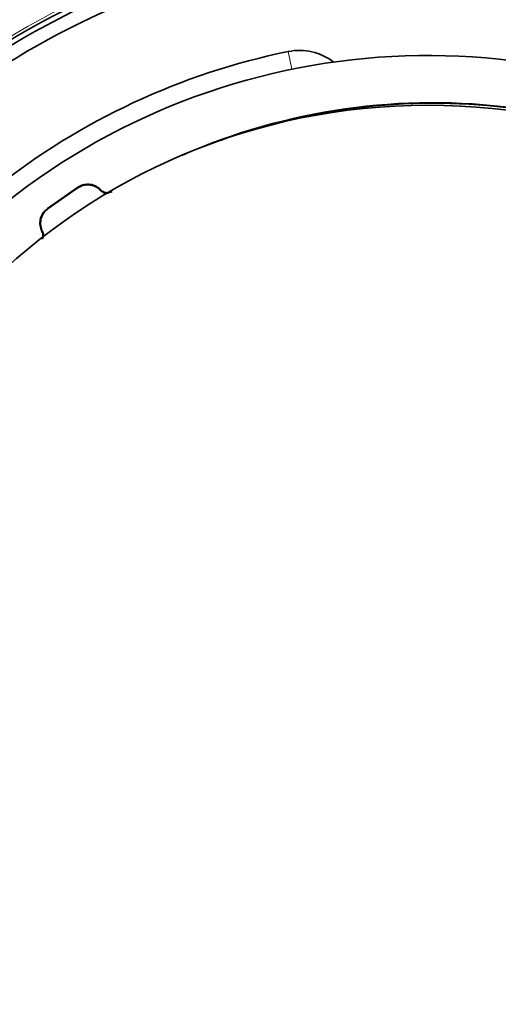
# Model space of a CAD drawing. Header units: millimetres. Extents: x 0 to 1118, y 0 to 864.
# Tile 60 of 200: x 378 to 395, y 434 to 471. Entities that reach past the tile are written whole.
import ezdxf

# ---------------------------------------------------------------- set-up
doc = ezdxf.new("R2010")
doc.units = ezdxf.units.MM

msp = doc.modelspace()

# ---------------------------------------------------------------- linework, layer by layer
at = {"color": 7, "linetype": 'Continuous', "lineweight": 18}
for p, q in [((387.652, 468.918), (387.518, 469.571)), ((379.744, 464.536), (379.748, 464.56)), ((378.651, 463.792), (378.675, 463.788))]:
    msp.add_line(p, q, dxfattribs=at)
at = {"color": 7, "linetype": 'Continuous', "lineweight": 35}
for p, q in [((378.651, 463.792), (379.748, 464.56)), ((379.744, 464.536), (378.675, 463.788))]:
    msp.add_line(p, q, dxfattribs=at)
at = {"color": 7, "linetype": 'Continuous', "lineweight": 18, "flags": 128}
for points in [[(380.614, 464.473), (380.612, 464.465), (380.609, 464.449)], [(378.461, 462.945), (378.453, 462.946), (378.437, 462.949)]]:
    msp.add_lwpolyline(points, dxfattribs=at)
at = {"color": 7, "linetype": 'Continuous', "lineweight": 35}
msp.add_circle((392.666, 444.426), 23.167, dxfattribs=at)
for centre, radius, start, end in [((392.666, 444.426), 29.167, 63.3472, 172.2835), ((392.666, 444.426), 29.842, 102.965, 164.6194), ((392.666, 444.426), 29.658, 102.62, 164.6675), ((392.666, 444.426), 25.667, 101.5694, 128.4306), ((387.931, 467.555), 2.058, 52.2958, 101.5694), ((392.666, 444.426), 25, 60.764, 134.382), ((392.847, 444.686), 23, 82.4088, 113.7158), ((392.847, 444.686), 22.983, 82.3689, 109.907), ((392.666, 444.426), 24.632, 168.3274, 258.3329), ((392.666, 444.426), 24.619, 168.3281, 258.3328), ((392.666, 444.426), 38.06, 249.0278, 358.9722), ((392.666, 444.426), 37.825, 249.0278, 358.9722), ((392.666, 444.426), 29.167, 187.7165, 257.6535)]:
    msp.add_arc(centre, radius, start, end, dxfattribs=at)
at = {"color": 7, "linetype": 'Continuous', "lineweight": 18}
for radius, start, end in [(29.951, 102.965, 164.6194), (38.17, 249.0278, 358.9722)]:
    msp.add_arc((392.666, 444.426), radius, start, end, dxfattribs=at)
for points, knots in [([(392.937, 484.674), (392.959, 484.674), (393.722, 484.668), (395.231, 484.614), (397.456, 484.41), (399.673, 484.083), (402.227, 483.559), (405.102, 482.759), (408.26, 481.59), (411.342, 480.146), (414.284, 478.45), (417.064, 476.518), (419.662, 474.373), (422.097, 471.992), (424.32, 469.415), (426.307, 466.673), (428.052, 463.788), (429.562, 460.738), (430.809, 457.567), (431.779, 454.313), (432.472, 451.003), (432.887, 447.613), (433.013, 444.195), (432.848, 440.783), (432.398, 437.404), (431.655, 434.039), (430.628, 430.758), (429.33, 427.589), (427.779, 424.556), (425.956, 421.634), (423.898, 418.891), (421.627, 416.347), (419.17, 414.019), (416.497, 411.883), (413.659, 409.987), (410.689, 408.349), (407.613, 406.971), (404.402, 405.844), (400.833, 404.923), (396.909, 404.299), (392.975, 404.091), (389.326, 404.242), (385.983, 404.659), (382.656, 405.361), (379.4, 406.343), (376.252, 407.59), (373.232, 409.087), (370.32, 410.848), (367.567, 412.85), (365.005, 415.067), (362.647, 417.478), (360.48, 420.103), (358.541, 422.905), (356.854, 425.849), (355.422, 428.911), (354.243, 432.113), (353.339, 435.409), (352.72, 438.76), (352.384, 442.14), (352.334, 445.569), (352.577, 448.986), (353.108, 452.359), (353.919, 455.671), (355.023, 458.941), (356.402, 462.096), (358.031, 465.098), (359.894, 467.934), (362.013, 470.632), (364.344, 473.127), (366.862, 475.402), (369.54, 477.445), (372.41, 479.277), (375.417, 480.854), (378.532, 482.167), (381.728, 483.213), (385.035, 483.996), (388.579, 484.523), (391.05, 484.664), (392.373, 484.674), (392.395, 484.674)], [0, 0, 0, 0, 0.000254, 0.009071, 0.017929, 0.026787, 0.035686, 0.048899, 0.062203, 0.075649, 0.089289, 0.10251, 0.115824, 0.129279, 0.142929, 0.156203, 0.169477, 0.182941, 0.1966, 0.209917, 0.223233, 0.236741, 0.250446, 0.263818, 0.277286, 0.2909, 0.304717, 0.318082, 0.331542, 0.345149, 0.358959, 0.372239, 0.385613, 0.399131, 0.412846, 0.426117, 0.439388, 0.452847, 0.466501, 0.483141, 0.499966, 0.513227, 0.526489, 0.539939, 0.553582, 0.566854, 0.580127, 0.593587, 0.607242, 0.62052, 0.633797, 0.647264, 0.660926, 0.674233, 0.687539, 0.701036, 0.71473, 0.728102, 0.741475, 0.75504, 0.768805, 0.782132, 0.795554, 0.809274, 0.823098, 0.836409, 0.849815, 0.863366, 0.877117, 0.890335, 0.903644, 0.917096, 0.930742, 0.943937, 0.957224, 0.970651, 0.984272, 0.999746, 1, 1, 1, 1]), ([(392.333, 484.167), (391.047, 484.121), (388.664, 484.034), (385.209, 483.504), (381.976, 482.748), (378.786, 481.707), (375.702, 480.403), (372.748, 478.847), (369.949, 477.061), (367.283, 475.024), (364.961, 472.914), (362.961, 470.794), (361.259, 468.728), (359.693, 466.54), (358.275, 464.243), (356.917, 461.666), (355.677, 458.803), (354.604, 455.625), (353.796, 452.332), (353.273, 448.987), (353.036, 445.643), (353.075, 442.304), (353.398, 438.945), (354.004, 435.63), (354.88, 432.4), (356.013, 429.276), (357.418, 426.227), (359.071, 423.315), (360.961, 420.558), (363.059, 417.988), (365.389, 415.577), (367.907, 413.38), (370.601, 411.403), (373.433, 409.671), (376.43, 408.166), (379.534, 406.927), (382.731, 405.953), (385.976, 405.256), (389.302, 404.829), (392.923, 404.674), (396.832, 404.88), (400.664, 405.489), (404.156, 406.39), (407.29, 407.486), (410.353, 408.854), (413.284, 410.476), (416.062, 412.337), (418.665, 414.416), (421.108, 416.729), (423.345, 419.245), (425.353, 421.93), (427.128, 424.771), (428.673, 427.785), (429.954, 430.921), (430.956, 434.127), (431.687, 437.397), (432.144, 440.753), (432.314, 444.132), (432.199, 447.48), (431.812, 450.783), (431.145, 454.074), (430.203, 457.291), (428.997, 460.41), (427.546, 463.394), (425.833, 466.277), (423.888, 468.994), (421.723, 471.535), (419.365, 473.875), (416.792, 476.03), (414.05, 477.954), (411.163, 479.635), (408.162, 481.062), (405.019, 482.243), (402.146, 483.051), (399.598, 483.579), (397.416, 483.902), (395.214, 484.113), (393.739, 484.149), (392.999, 484.167)], [0, 0, 0, 0, 0.015515, 0.0287692, 0.0421162, 0.0555611, 0.0692326, 0.0824839, 0.095828, 0.1092703, 0.1229392, 0.1336522, 0.1444388, 0.1552255, 0.1661126, 0.1769997, 0.1903669, 0.2037342, 0.2174427, 0.2312525, 0.244561, 0.2578694, 0.2715108, 0.2852517, 0.2985113, 0.3118625, 0.3253198, 0.3389957, 0.3522394, 0.3656227, 0.3790059, 0.3926644, 0.4059135, 0.419303, 0.4326925, 0.4463582, 0.459604, 0.4729899, 0.4863758, 0.5000375, 0.5166971, 0.5335427, 0.546794, 0.5601857, 0.5735773, 0.5872453, 0.6005728, 0.6139003, 0.6274194, 0.6411372, 0.6544896, 0.667842, 0.6815363, 0.6953322, 0.7086868, 0.7220414, 0.7357341, 0.7495273, 0.7628325, 0.7761376, 0.7896295, 0.8033153, 0.8165613, 0.8299466, 0.8433319, 0.8569919, 0.8702446, 0.8835902, 0.8970432, 0.9107171, 0.9239755, 0.9373269, 0.9507855, 0.9644652, 0.9733076, 0.9821911, 0.9910747, 1, 1, 1, 1])]:
    msp.add_open_spline(points, degree=3, knots=knots, dxfattribs=at)
at = {"color": 7, "linetype": 'Continuous', "lineweight": 35}
for points, knots in [([(380.609, 464.449), (380.552, 464.499), (380.438, 464.597), (380.217, 464.663), (379.991, 464.656), (379.832, 464.595), (379.757, 464.545), (379.744, 464.536)], [0, 0, 0, 0, 0.23728, 0.474561, 0.711834, 0.949109, 1, 1, 1, 1]), ([(379.748, 464.56), (379.761, 464.569), (379.837, 464.62), (379.996, 464.68), (380.222, 464.687), (380.443, 464.621), (380.557, 464.522), (380.614, 464.473)], [0, 0, 0, 0, 0.0517, 0.288772, 0.525843, 0.762922, 1, 1, 1, 1]), ([(381.027, 464.416), (381.012, 464.408), (380.965, 464.383), (380.873, 464.363), (380.76, 464.376), (380.672, 464.418), (380.629, 464.458), (380.614, 464.473)], [0, 0, 0, 0, 0.111455, 0.360842, 0.610232, 0.859631, 1, 1, 1, 1]), ([(380.893, 464.352), (380.864, 464.349), (380.797, 464.342), (380.696, 464.377), (380.635, 464.422), (380.609, 464.449), (380.609, 464.449)], [0, 0, 0, 0, 0.278953, 0.6386323, 0.9983073, 1, 1, 1, 1]), ([(378.437, 462.949), (378.43, 462.963), (378.392, 463.046), (378.355, 463.211), (378.382, 463.437), (378.48, 463.645), (378.594, 463.743), (378.651, 463.792)], [0, 0, 0, 0, 0.051687, 0.288758, 0.525832, 0.762916, 1, 1, 1, 1]), ([(378.675, 463.788), (378.618, 463.739), (378.504, 463.641), (378.406, 463.432), (378.379, 463.207), (378.416, 463.042), (378.454, 462.96), (378.461, 462.945)], [0, 0, 0, 0, 0.237286, 0.474572, 0.711849, 0.949121, 1, 1, 1, 1]), ([(378.442, 462.664), (378.443, 462.666), (378.465, 462.699), (378.475, 462.779), (378.469, 462.876), (378.446, 462.929), (378.437, 462.949)], [0, 0, 0, 0, 0.023186, 0.404324, 0.785477, 1, 1, 1, 1]), ([(378.461, 462.945), (378.469, 462.926), (378.492, 462.872), (378.503, 462.781), (378.483, 462.716), (378.474, 462.687)], [0, 0, 0, 0, 0.235923, 0.65778, 1, 1, 1, 1])]:
    msp.add_open_spline(points, degree=3, knots=knots, dxfattribs=at)

doc.saveas('drawing.dxf')
